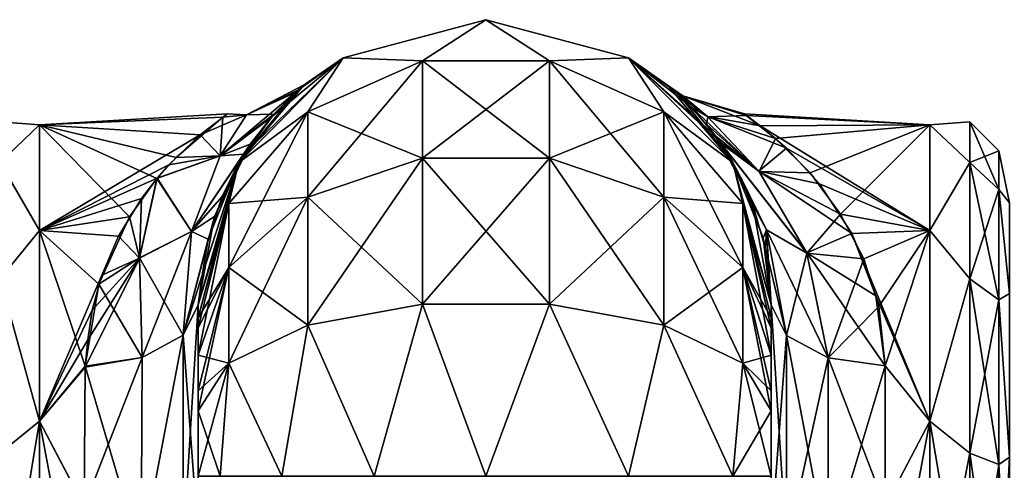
# Model space of a CAD drawing. Extents: x -23 to 470, y -2000 to 0.
# Tile 212 of 246: x 279 to 322, y -20 to 0. Entities that reach past the tile are written whole.
import ezdxf

# ---------------------------------------------------------------- set-up
doc = ezdxf.new("R2010")
doc.units = 0
doc.header["$LTSCALE"] = 68.916985
for name, color, linetype in [('361', 7, 'CONTINUOUS'), ('362', 7, 'CONTINUOUS'), ('364', 7, 'CONTINUOUS'), ('367', 7, 'CONTINUOUS'), ('380', 7, 'CONTINUOUS'), ('381', 7, 'CONTINUOUS'), ('382', 7, 'CONTINUOUS'), ('390', 7, 'CONTINUOUS'), ('391', 7, 'CONTINUOUS'), ('392', 7, 'CONTINUOUS'), ('394', 7, 'CONTINUOUS'), ('395', 7, 'CONTINUOUS'), ('397', 7, 'CONTINUOUS'), ('398', 7, 'CONTINUOUS'), ('400', 7, 'CONTINUOUS')]:
    doc.layers.add(name, color=color, linetype=linetype)

msp = doc.modelspace()

# ---------------------------------------------------------------- linework, layer by layer
at = {"layer": '361', "linetype": 'CONTINUOUS'}
for points in [[(311.55, -63.188, 39.074), (311.55, -56.093, 33.613), (311.55, -12.5, 74.5), (311.55, -63.188, 39.074)], [(311.55, -12.5, 74.5), (311.55, -56.093, 33.613), (311.55, -22.687, 28.505), (311.55, -12.5, 74.5)], [(311.55, -63.02, 43.008), (311.55, -63.188, 39.074), (311.55, -12.5, 74.5), (311.55, -63.02, 43.008)], [(311.55, -55.84, 48.698), (311.55, -63.02, 43.008), (311.55, -12.5, 74.5), (311.55, -55.84, 48.698)], [(311.55, -51.871, 56.92), (311.55, -55.84, 48.698), (311.55, -12.5, 74.5), (311.55, -51.871, 56.92)], [(311.55, -51.872, 66.083), (311.55, -51.871, 56.92), (311.55, -12.5, 74.5), (311.55, -51.872, 66.083)], [(311.55, -55.841, 74.304), (311.55, -51.872, 66.083), (311.55, -12.5, 74.5), (311.55, -55.841, 74.304)], [(311.55, -13.067, 77.36), (311.55, -55.841, 74.304), (311.55, -12.5, 74.5), (311.55, -13.067, 77.36)], [(311.55, -12.5, 24.51), (311.55, -12.5, 74.5), (311.55, -22.687, 28.505), (311.55, -12.5, 24.51)], [(311.55, -12.5, -74.5), (311.55, -12.5, -24.51), (311.55, -55.84, -74.302), (311.55, -12.5, -74.5)], [(311.55, -55.84, -74.302), (311.55, -12.5, -24.51), (311.55, -51.871, -66.08), (311.55, -55.84, -74.302)], [(311.55, -51.871, -66.08), (311.55, -12.5, -24.51), (311.55, -51.872, -56.917), (311.55, -51.871, -66.08)], [(311.55, -51.872, -56.917), (311.55, -12.5, -24.51), (311.55, -55.841, -48.696), (311.55, -51.872, -56.917)], [(311.55, -55.841, -48.696), (311.55, -12.5, -24.51), (311.55, -22.687, -28.505), (311.55, -55.841, -48.696)], [(311.55, -13.067, -77.36), (311.55, -12.5, -74.5), (311.55, -63.02, -79.992), (311.55, -13.067, -77.36)], [(311.55, -63.02, -79.992), (311.55, -12.5, -74.5), (311.55, -55.84, -74.302), (311.55, -63.02, -79.992)], [(311.55, -13.5, 78.234), (311.55, -55.841, 74.304), (311.55, -13.067, 77.36), (311.55, -13.5, 78.234)], [(311.55, -13.5, -78.234), (311.55, -13.067, -77.36), (311.55, -63.02, -79.992), (311.55, -13.5, -78.234)], [(311.55, -14.695, 79.801), (311.55, -55.841, 74.304), (311.55, -13.5, 78.234), (311.55, -14.695, 79.801)], [(311.55, -14.695, -79.801), (311.55, -13.5, -78.234), (311.55, -63.02, -79.992), (311.55, -14.695, -79.801)], [(311.55, -63.021, 79.993), (311.55, -55.841, 74.304), (311.55, -14.695, 79.801), (311.55, -63.021, 79.993)], [(311.55, -16.266, 81), (311.55, -63.021, 79.993), (311.55, -14.695, 79.801), (311.55, -16.266, 81)], [(311.55, -16.266, -81), (311.55, -14.695, -79.801), (311.55, -63.02, -79.992), (311.55, -16.266, -81)], [(311.55, -17.135, 81.431), (311.55, -63.021, 79.993), (311.55, -16.266, 81), (311.55, -17.135, 81.431)], [(311.55, -17.135, -81.431), (311.55, -16.266, -81), (311.55, -71.85, -82), (311.55, -17.135, -81.431)], [(311.55, -71.85, -82), (311.55, -16.266, -81), (311.55, -63.02, -79.992), (311.55, -71.85, -82)], [(311.55, -20, 82), (311.55, -63.021, 79.993), (311.55, -17.135, 81.431), (311.55, -20, 82)], [(311.55, -20, -82), (311.55, -17.135, -81.431), (311.55, -71.85, -82), (311.55, -20, -82)]]:
    msp.add_3dface(points, dxfattribs=at)
at = {"layer": '362', "linetype": 'CONTINUOUS'}
for points in [[(286.45, -12.5, 74.5), (286.45, -12.5, 24.51), (286.45, -55.841, 74.304), (286.45, -12.5, 74.5)], [(286.45, -55.841, 74.304), (286.45, -12.5, 24.51), (286.45, -51.872, 66.083), (286.45, -55.841, 74.304)], [(286.45, -51.872, 66.083), (286.45, -12.5, 24.51), (286.45, -51.871, 56.92), (286.45, -51.872, 66.083)], [(286.45, -51.871, 56.92), (286.45, -12.5, 24.51), (286.45, -55.84, 48.698), (286.45, -51.871, 56.92)], [(286.45, -55.84, 48.698), (286.45, -12.5, 24.51), (286.45, -22.687, 28.505), (286.45, -55.84, 48.698)], [(286.45, -13.067, 77.36), (286.45, -12.5, 74.5), (286.45, -63.021, 79.993), (286.45, -13.067, 77.36)], [(286.45, -63.021, 79.993), (286.45, -12.5, 74.5), (286.45, -55.841, 74.304), (286.45, -63.021, 79.993)], [(286.45, -63.189, -39.074), (286.45, -56.095, -33.616), (286.45, -12.5, -74.5), (286.45, -63.189, -39.074)], [(286.45, -12.5, -74.5), (286.45, -56.095, -33.616), (286.45, -22.687, -28.505), (286.45, -12.5, -74.5)], [(286.45, -63.021, -43.007), (286.45, -63.189, -39.074), (286.45, -12.5, -74.5), (286.45, -63.021, -43.007)], [(286.45, -55.841, -48.696), (286.45, -63.021, -43.007), (286.45, -12.5, -74.5), (286.45, -55.841, -48.696)], [(286.45, -51.872, -56.917), (286.45, -55.841, -48.696), (286.45, -12.5, -74.5), (286.45, -51.872, -56.917)], [(286.45, -51.871, -66.08), (286.45, -51.872, -56.917), (286.45, -12.5, -74.5), (286.45, -51.871, -66.08)], [(286.45, -55.84, -74.302), (286.45, -51.871, -66.08), (286.45, -12.5, -74.5), (286.45, -55.84, -74.302)], [(286.45, -13.067, -77.36), (286.45, -55.84, -74.302), (286.45, -12.5, -74.5), (286.45, -13.067, -77.36)], [(286.45, -12.5, -24.51), (286.45, -12.5, -74.5), (286.45, -22.687, -28.505), (286.45, -12.5, -24.51)], [(286.45, -13.5, 78.234), (286.45, -13.067, 77.36), (286.45, -63.021, 79.993), (286.45, -13.5, 78.234)], [(286.45, -13.5, -78.234), (286.45, -55.84, -74.302), (286.45, -13.067, -77.36), (286.45, -13.5, -78.234)], [(286.45, -14.695, 79.801), (286.45, -13.5, 78.234), (286.45, -63.021, 79.993), (286.45, -14.695, 79.801)], [(286.45, -14.695, -79.801), (286.45, -55.84, -74.302), (286.45, -13.5, -78.234), (286.45, -14.695, -79.801)], [(286.45, -16.266, 81), (286.45, -14.695, 79.801), (286.45, -63.021, 79.993), (286.45, -16.266, 81)], [(286.45, -63.02, -79.992), (286.45, -55.84, -74.302), (286.45, -14.695, -79.801), (286.45, -63.02, -79.992)], [(286.45, -16.266, -81), (286.45, -63.02, -79.992), (286.45, -14.695, -79.801), (286.45, -16.266, -81)], [(286.45, -17.135, 81.431), (286.45, -16.266, 81), (286.45, -71.85, 82), (286.45, -17.135, 81.431)], [(286.45, -71.85, 82), (286.45, -16.266, 81), (286.45, -63.021, 79.993), (286.45, -71.85, 82)], [(286.45, -17.135, -81.431), (286.45, -63.02, -79.992), (286.45, -16.266, -81), (286.45, -17.135, -81.431)], [(286.45, -20, 82), (286.45, -17.135, 81.431), (286.45, -71.85, 82), (286.45, -20, 82)], [(286.45, -20, -82), (286.45, -63.02, -79.992), (286.45, -17.135, -81.431), (286.45, -20, -82)]]:
    msp.add_3dface(points, dxfattribs=at)
at = {"layer": '364', "linetype": 'CONTINUOUS'}
for points in [[(310.459, -4.191, 3.02), (318.5, -4.602, -5.341), (310.382, -4.129, -2.484), (310.459, -4.191, 3.02)], [(310.382, -4.129, -2.484), (318.5, -4.602, -5.341), (311.069, -4.646, -5.533), (310.382, -4.129, -2.484)], [(318.5, -4.602, 5.341), (318.5, -4.602, -5.341), (310.459, -4.191, 3.02), (318.5, -4.602, 5.341)], [(311.74, -5.202, 7.501), (318.5, -4.602, 5.341), (310.459, -4.191, 3.02), (311.74, -5.202, 7.501)], [(318.5, -4.602, -5.341), (318.5, -9.236, -14.964), (311.069, -4.646, -5.533), (318.5, -4.602, -5.341)], [(311.069, -4.646, -5.533), (318.5, -9.236, -14.964), (312.216, -5.632, -8.699), (311.069, -4.646, -5.533)], [(313.257, -6.716, 11.09), (318.5, -4.602, 5.341), (311.74, -5.202, 7.501), (313.257, -6.716, 11.09)], [(314.594, -8.52, 14.019), (318.5, -4.602, 5.341), (313.257, -6.716, 11.09), (314.594, -8.52, 14.019)], [(318.5, -9.236, 14.964), (318.5, -4.602, 5.341), (314.594, -8.52, 14.019), (318.5, -9.236, 14.964)], [(312.216, -5.632, -8.699), (318.5, -9.236, -14.964), (313.662, -7.185, -11.947), (312.216, -5.632, -8.699)], [(313.662, -7.185, -11.947), (318.5, -9.236, -14.964), (315.079, -9.373, -15.134), (313.662, -7.185, -11.947)], [(315.607, -10.483, 16.406), (318.5, -9.236, 14.964), (314.594, -8.52, 14.019), (315.607, -10.483, 16.406)], [(318.5, -9.236, -14.964), (318.5, -17.587, -21.623), (315.079, -9.373, -15.134), (318.5, -9.236, -14.964)], [(315.079, -9.373, -15.134), (318.5, -17.587, -21.623), (316.132, -12.101, -17.979), (315.079, -9.373, -15.134)], [(316.266, -12.566, 18.379), (318.5, -9.236, 14.964), (315.607, -10.483, 16.406), (316.266, -12.566, 18.379)], [(316.55, -15.172, 20.284), (318.5, -9.236, 14.964), (316.266, -12.566, 18.379), (316.55, -15.172, 20.284)], [(318.5, -17.587, 21.623), (318.5, -9.236, 14.964), (316.55, -15.172, 20.284), (318.5, -17.587, 21.623)], [(316.132, -12.101, -17.979), (318.5, -17.587, -21.623), (316.55, -15.172, -20.284), (316.132, -12.101, -17.979)], [(316.55, -15.172, -20.284), (318.5, -17.587, -21.623), (316.55, -21.323, -23.052), (316.55, -15.172, -20.284)], [(316.55, -21.323, 23.052), (318.5, -17.587, 21.623), (316.55, -15.172, 20.284), (316.55, -21.323, 23.052)], [(318.5, -17.587, -21.623), (318.5, -28, -24), (316.55, -21.323, -23.052), (318.5, -17.587, -21.623)], [(318.5, -28, 24), (318.5, -17.587, 21.623), (316.55, -28, 24), (318.5, -28, 24)], [(316.55, -28, 24), (318.5, -17.587, 21.623), (316.55, -21.323, 23.052), (316.55, -28, 24)]]:
    msp.add_3dface(points, dxfattribs=at)
at = {"layer": '367', "linetype": 'CONTINUOUS'}
for points in [[(287.53, -4.266, -3.566), (279.5, -4.602, 5.341), (287.725, -4.13, 2.491), (287.53, -4.266, -3.566)], [(287.725, -4.13, 2.491), (279.5, -4.602, 5.341), (286.533, -5.05, 7.022), (287.725, -4.13, 2.491)], [(279.5, -4.602, -5.341), (279.5, -4.602, 5.341), (287.53, -4.266, -3.566), (279.5, -4.602, -5.341)], [(285.475, -6.035, -9.671), (279.5, -4.602, -5.341), (287.53, -4.266, -3.566), (285.475, -6.035, -9.671)], [(279.5, -4.602, 5.341), (279.5, -9.236, 14.964), (286.533, -5.05, 7.022), (279.5, -4.602, 5.341)], [(279.5, -9.236, -14.964), (279.5, -4.602, -5.341), (283.434, -8.635, -14.178), (279.5, -9.236, -14.964)], [(283.434, -8.635, -14.178), (279.5, -4.602, -5.341), (284.638, -6.959, -11.545), (283.434, -8.635, -14.178)], [(284.638, -6.959, -11.545), (279.5, -4.602, -5.341), (285.475, -6.035, -9.671), (284.638, -6.959, -11.545)], [(286.533, -5.05, 7.022), (279.5, -9.236, 14.964), (285.166, -6.357, 10.371), (286.533, -5.05, 7.022)], [(285.166, -6.357, 10.371), (279.5, -9.236, 14.964), (284.651, -6.941, 11.512), (285.166, -6.357, 10.371)], [(284.651, -6.941, 11.512), (279.5, -9.236, 14.964), (283.968, -7.827, 13.001), (284.651, -6.941, 11.512)], [(283.968, -7.827, 13.001), (279.5, -9.236, 14.964), (282.955, -9.487, 15.273), (283.968, -7.827, 13.001)], [(282.095, -11.582, -17.506), (279.5, -9.236, -14.964), (283.434, -8.635, -14.178), (282.095, -11.582, -17.506)], [(279.5, -9.236, 14.964), (279.5, -17.587, 21.623), (282.955, -9.487, 15.273), (279.5, -9.236, 14.964)], [(279.5, -17.587, -21.623), (279.5, -9.236, -14.964), (281.5, -15.179, -20.289), (279.5, -17.587, -21.623)], [(281.5, -15.179, -20.289), (279.5, -9.236, -14.964), (282.095, -11.582, -17.506), (281.5, -15.179, -20.289)], [(282.955, -9.487, 15.273), (279.5, -17.587, 21.623), (282.222, -11.198, 17.138), (282.955, -9.487, 15.273)], [(282.222, -11.198, 17.138), (279.5, -17.587, 21.623), (281.802, -12.723, 18.51), (282.222, -11.198, 17.138)], [(281.802, -12.723, 18.51), (279.5, -17.587, 21.623), (281.604, -14.028, 19.513), (281.802, -12.723, 18.51)], [(281.604, -14.028, 19.513), (279.5, -17.587, 21.623), (281.499, -15.223, 20.316), (281.604, -14.028, 19.513)], [(281.447, -21.322, -23.052), (279.5, -17.587, -21.623), (281.5, -15.179, -20.289), (281.447, -21.322, -23.052)], [(281.499, -15.223, 20.316), (279.5, -17.587, 21.623), (281.447, -21.313, 23.05), (281.499, -15.223, 20.316)], [(279.5, -17.587, 21.623), (279.5, -28, 24), (281.447, -21.313, 23.05), (279.5, -17.587, 21.623)], [(279.5, -28, -24), (279.5, -17.587, -21.623), (281.45, -28, -24), (279.5, -28, -24)], [(281.45, -28, -24), (279.5, -17.587, -21.623), (281.447, -21.322, -23.052), (281.45, -28, -24)]]:
    msp.add_3dface(points, dxfattribs=at)
at = {"layer": '380', "linetype": 'CONTINUOUS'}
for points in [[(292.8, -1.675, -74.5), (299.05, 0, -74.5), (296.268, -1.806, -82.019), (292.8, -1.675, -74.5)], [(296.268, -1.806, -82.019), (299.05, 0, -74.5), (301.832, -1.806, -82.019), (296.268, -1.806, -82.019)], [(299.05, 0, -74.5), (305.3, -1.675, -74.5), (301.832, -1.806, -82.019), (299.05, 0, -74.5)], [(288.225, -6.25, -74.5), (292.8, -1.675, -74.5), (291.256, -4.037, -81.098), (288.225, -6.25, -74.5)], [(291.256, -4.037, -81.098), (292.8, -1.675, -74.5), (296.268, -1.806, -82.019), (291.256, -4.037, -81.098)], [(301.832, -1.806, -82.019), (305.3, -1.675, -74.5), (306.844, -4.037, -81.098), (301.832, -1.806, -82.019)], [(305.3, -1.675, -74.5), (309.875, -6.25, -74.5), (306.844, -4.037, -81.098), (305.3, -1.675, -74.5)], [(291.256, -4.037, -81.098), (296.268, -1.806, -82.019), (291.256, -7.781, -86.709), (291.256, -4.037, -81.098)], [(296.268, -1.806, -82.019), (296.268, -6.074, -88.415), (291.256, -7.781, -86.709), (296.268, -1.806, -82.019)], [(296.268, -1.806, -82.019), (301.832, -1.806, -82.019), (296.268, -6.074, -88.415), (296.268, -1.806, -82.019)], [(301.832, -1.806, -82.019), (301.832, -6.074, -88.415), (296.268, -6.074, -88.415), (301.832, -1.806, -82.019)], [(301.832, -1.806, -82.019), (306.844, -4.037, -81.098), (301.832, -6.074, -88.415), (301.832, -1.806, -82.019)], [(287.788, -8.056, -79.436), (288.225, -6.25, -74.5), (291.256, -4.037, -81.098), (287.788, -8.056, -79.436)], [(287.788, -8.056, -79.436), (291.256, -4.037, -81.098), (287.788, -10.858, -83.635), (287.788, -8.056, -79.436)], [(291.256, -4.037, -81.098), (291.256, -7.781, -86.709), (287.788, -10.858, -83.635), (291.256, -4.037, -81.098)], [(306.844, -4.037, -81.098), (306.844, -7.781, -86.709), (301.832, -6.074, -88.415), (306.844, -4.037, -81.098)], [(306.844, -4.037, -81.098), (309.875, -6.25, -74.5), (310.312, -8.056, -79.436), (306.844, -4.037, -81.098)], [(306.844, -4.037, -81.098), (310.312, -8.056, -79.436), (306.844, -7.781, -86.709), (306.844, -4.037, -81.098)], [(286.45, -13.067, -77.36), (286.45, -12.5, -74.5), (288.225, -6.25, -74.5), (286.45, -13.067, -77.36)], [(286.45, -13.067, -77.36), (288.225, -6.25, -74.5), (287.788, -8.056, -79.436), (286.45, -13.067, -77.36)], [(296.268, -12.466, -92.688), (291.256, -13.39, -90.458), (296.268, -6.074, -88.415), (296.268, -12.466, -92.688)], [(296.268, -6.074, -88.415), (291.256, -13.39, -90.458), (291.256, -7.781, -86.709), (296.268, -6.074, -88.415)], [(301.832, -12.466, -92.688), (296.268, -12.466, -92.688), (301.832, -6.074, -88.415), (301.832, -12.466, -92.688)], [(301.832, -6.074, -88.415), (296.268, -12.466, -92.688), (296.268, -6.074, -88.415), (301.832, -6.074, -88.415)], [(306.844, -7.781, -86.709), (301.832, -12.466, -92.688), (301.832, -6.074, -88.415), (306.844, -7.781, -86.709)], [(309.875, -6.25, -74.5), (311.55, -12.5, -74.5), (310.312, -8.056, -79.436), (309.875, -6.25, -74.5)], [(286.45, -14.695, -79.801), (286.45, -13.5, -78.234), (287.788, -8.056, -79.436), (286.45, -14.695, -79.801)], [(286.45, -14.695, -79.801), (287.788, -8.056, -79.436), (287.788, -10.858, -83.635), (286.45, -14.695, -79.801)], [(286.45, -13.5, -78.234), (286.45, -13.067, -77.36), (287.788, -8.056, -79.436), (286.45, -13.5, -78.234)], [(291.256, -13.39, -90.458), (287.788, -15.054, -86.44), (291.256, -7.781, -86.709), (291.256, -13.39, -90.458)], [(291.256, -7.781, -86.709), (287.788, -15.054, -86.44), (287.788, -10.858, -83.635), (291.256, -7.781, -86.709)], [(306.844, -13.39, -90.458), (301.832, -12.466, -92.688), (306.844, -7.781, -86.709), (306.844, -13.39, -90.458)], [(310.312, -8.056, -79.436), (310.312, -10.858, -83.635), (306.844, -7.781, -86.709), (310.312, -8.056, -79.436)], [(310.312, -10.858, -83.635), (306.844, -13.39, -90.458), (306.844, -7.781, -86.709), (310.312, -10.858, -83.635)], [(311.55, -12.5, -74.5), (311.55, -13.067, -77.36), (310.312, -8.056, -79.436), (311.55, -12.5, -74.5)], [(310.312, -8.056, -79.436), (311.55, -13.067, -77.36), (310.312, -10.858, -83.635), (310.312, -8.056, -79.436)], [(286.45, -17.135, -81.431), (286.45, -16.266, -81), (287.788, -10.858, -83.635), (286.45, -17.135, -81.431)], [(287.788, -15.054, -86.44), (286.45, -17.135, -81.431), (287.788, -10.858, -83.635), (287.788, -15.054, -86.44)], [(286.45, -16.266, -81), (286.45, -14.695, -79.801), (287.788, -10.858, -83.635), (286.45, -16.266, -81)], [(310.312, -15.054, -86.44), (306.844, -13.39, -90.458), (310.312, -10.858, -83.635), (310.312, -15.054, -86.44)], [(311.55, -13.067, -77.36), (311.55, -13.5, -78.234), (310.312, -10.858, -83.635), (311.55, -13.067, -77.36)], [(311.55, -13.5, -78.234), (311.55, -14.695, -79.801), (310.312, -10.858, -83.635), (311.55, -13.5, -78.234)], [(311.55, -14.695, -79.801), (310.312, -15.054, -86.44), (310.312, -10.858, -83.635), (311.55, -14.695, -79.801)], [(296.268, -12.466, -92.688), (294.16, -20, -93.546), (291.256, -13.39, -90.458), (296.268, -12.466, -92.688)], [(299.05, -20, -94.5), (294.16, -20, -93.546), (296.268, -12.466, -92.688), (299.05, -20, -94.5)], [(301.832, -12.466, -92.688), (299.05, -20, -94.5), (296.268, -12.466, -92.688), (301.832, -12.466, -92.688)], [(305.3, -20, -92.825), (299.05, -20, -94.5), (301.832, -12.466, -92.688), (305.3, -20, -92.825)], [(306.844, -13.39, -90.458), (305.3, -20, -92.825), (301.832, -12.466, -92.688), (306.844, -13.39, -90.458)], [(291.256, -13.39, -90.458), (290.111, -20, -90.839), (287.788, -15.054, -86.44), (291.256, -13.39, -90.458)], [(294.16, -20, -93.546), (290.111, -20, -90.839), (291.256, -13.39, -90.458), (294.16, -20, -93.546)], [(309.875, -20, -88.25), (305.3, -20, -92.825), (306.844, -13.39, -90.458), (309.875, -20, -88.25)], [(310.312, -15.054, -86.44), (309.875, -20, -88.25), (306.844, -13.39, -90.458), (310.312, -15.054, -86.44)], [(286.45, -20, -82), (286.45, -17.135, -81.431), (287.788, -15.054, -86.44), (286.45, -20, -82)], [(287.402, -20, -86.784), (286.45, -20, -82), (287.788, -15.054, -86.44), (287.402, -20, -86.784)], [(290.111, -20, -90.839), (287.402, -20, -86.784), (287.788, -15.054, -86.44), (290.111, -20, -90.839)], [(311.55, -17.135, -81.431), (309.875, -20, -88.25), (310.312, -15.054, -86.44), (311.55, -17.135, -81.431)], [(311.55, -14.695, -79.801), (311.55, -16.266, -81), (310.312, -15.054, -86.44), (311.55, -14.695, -79.801)], [(311.55, -16.266, -81), (311.55, -17.135, -81.431), (310.312, -15.054, -86.44), (311.55, -16.266, -81)], [(311.55, -17.135, -81.431), (311.55, -20, -82), (309.875, -20, -88.25), (311.55, -17.135, -81.431)]]:
    msp.add_3dface(points, dxfattribs=at)
at = {"layer": '381', "linetype": 'CONTINUOUS'}
for points in [[(299.05, 0, -74.5), (292.8, -1.675, -74.5), (299.05, 0, 74.5), (299.05, 0, -74.5)], [(299.05, 0, 74.5), (292.8, -1.675, -74.5), (292.8, -1.675, 74.5), (299.05, 0, 74.5)], [(305.3, -1.675, -74.5), (299.05, 0, -74.5), (305.3, -1.675, 74.5), (305.3, -1.675, -74.5)], [(305.3, -1.675, 74.5), (299.05, 0, -74.5), (299.05, 0, 74.5), (305.3, -1.675, 74.5)], [(292.8, -1.675, -74.5), (288.225, -6.25, -74.5), (291.093, -2.86, -0.044), (292.8, -1.675, -74.5)], [(292.8, -1.675, 74.5), (288.439, -5.893, 15.114), (288.225, -6.25, 74.5), (292.8, -1.675, 74.5)], [(289.61, -4.307, 10.657), (288.439, -5.893, 15.114), (292.8, -1.675, 74.5), (289.61, -4.307, 10.657)], [(290.836, -3.078, 4.241), (289.61, -4.307, 10.657), (292.8, -1.675, 74.5), (290.836, -3.078, 4.241)], [(291.093, -2.86, -0.044), (290.836, -3.078, 4.241), (292.8, -1.675, 74.5), (291.093, -2.86, -0.044)], [(292.8, -1.675, -74.5), (291.093, -2.86, -0.044), (292.8, -1.675, 74.5), (292.8, -1.675, -74.5)], [(309.875, -6.25, -74.5), (305.3, -1.675, -74.5), (309.316, -5.368, -13.844), (309.875, -6.25, -74.5)], [(309.316, -5.368, -13.844), (305.3, -1.675, -74.5), (309.125, -5.101, -13.13), (309.316, -5.368, -13.844)], [(309.125, -5.101, -13.13), (305.3, -1.675, -74.5), (308.058, -3.833, -8.799), (309.125, -5.101, -13.13)], [(308.058, -3.833, -8.799), (305.3, -1.675, -74.5), (307.315, -3.122, -4.621), (308.058, -3.833, -8.799)], [(307.315, -3.122, -4.621), (305.3, -1.675, -74.5), (307.01, -2.863, -0.662), (307.315, -3.122, -4.621)], [(307.01, -2.863, -0.662), (305.3, -1.675, -74.5), (305.3, -1.675, 74.5), (307.01, -2.863, -0.662)], [(309.875, -6.25, 74.5), (307.01, -2.863, -0.662), (305.3, -1.675, 74.5), (309.875, -6.25, 74.5)], [(291.093, -2.86, -0.044), (288.225, -6.25, -74.5), (290.712, -3.187, -5.122), (291.093, -2.86, -0.044)], [(307.553, -3.338, 6.206), (307.01, -2.863, -0.662), (309.875, -6.25, 74.5), (307.553, -3.338, 6.206)], [(290.712, -3.187, -5.122), (288.225, -6.25, -74.5), (289.756, -4.141, -10.05), (290.712, -3.187, -5.122)], [(308.721, -4.581, 11.587), (307.553, -3.338, 6.206), (309.875, -6.25, 74.5), (308.721, -4.581, 11.587)], [(289.756, -4.141, -10.05), (288.225, -6.25, -74.5), (288.726, -5.452, -14.056), (289.756, -4.141, -10.05)], [(309.335, -5.395, 13.912), (308.721, -4.581, 11.587), (309.875, -6.25, 74.5), (309.335, -5.395, 13.912)], [(288.726, -5.452, -14.056), (288.225, -6.25, -74.5), (287.166, -8.626, -20.081), (288.726, -5.452, -14.056)], [(310.287, -7.024, -17.434), (309.875, -6.25, -74.5), (309.316, -5.368, -13.844), (310.287, -7.024, -17.434)], [(309.857, -6.219, 15.837), (309.335, -5.395, 13.912), (309.875, -6.25, 74.5), (309.857, -6.219, 15.837)], [(288.439, -5.893, 15.114), (287.491, -7.743, 18.706), (288.225, -6.25, 74.5), (288.439, -5.893, 15.114)], [(286.45, -12.5, 24.51), (286.45, -12.5, 74.5), (288.225, -6.25, 74.5), (286.45, -12.5, 24.51)], [(286.618, -11.196, 23.256), (286.45, -12.5, 24.51), (288.225, -6.25, 74.5), (286.618, -11.196, 23.256)], [(288.225, -6.25, -74.5), (286.45, -12.5, -74.5), (287.166, -8.626, -20.081), (288.225, -6.25, -74.5)], [(286.886, -9.62, 21.436), (286.618, -11.196, 23.256), (288.225, -6.25, 74.5), (286.886, -9.62, 21.436)], [(287.491, -7.743, 18.706), (286.886, -9.62, 21.436), (288.225, -6.25, 74.5), (287.491, -7.743, 18.706)], [(310.738, -8.068, 19.233), (309.857, -6.219, 15.837), (309.875, -6.25, 74.5), (310.738, -8.068, 19.233)], [(311.55, -12.5, 74.5), (310.738, -8.068, 19.233), (309.875, -6.25, 74.5), (311.55, -12.5, 74.5)], [(311.55, -12.5, -24.51), (311.55, -12.5, -74.5), (309.875, -6.25, -74.5), (311.55, -12.5, -24.51)], [(311.55, -12.5, -24.51), (309.875, -6.25, -74.5), (311.202, -9.572, -21.372), (311.55, -12.5, -24.51)], [(311.202, -9.572, -21.372), (309.875, -6.25, -74.5), (310.287, -7.024, -17.434), (311.202, -9.572, -21.372)], [(310.738, -8.068, 19.233), (311.55, -12.5, 74.5), (311.305, -10.038, 21.956), (310.738, -8.068, 19.233)], [(286.45, -12.5, -74.5), (286.45, -12.5, -24.51), (287.166, -8.626, -20.081), (286.45, -12.5, -74.5)], [(311.55, -12.5, 74.5), (311.55, -12.5, 24.51), (311.305, -10.038, 21.956), (311.55, -12.5, 74.5)]]:
    msp.add_3dface(points, dxfattribs=at)
at = {"layer": '382', "linetype": 'CONTINUOUS'}
for points in [[(299.05, 0, 74.5), (292.8, -1.675, 74.5), (296.268, -1.806, 82.019), (299.05, 0, 74.5)], [(301.832, -1.806, 82.019), (299.05, 0, 74.5), (296.268, -1.806, 82.019), (301.832, -1.806, 82.019)], [(305.3, -1.675, 74.5), (299.05, 0, 74.5), (301.832, -1.806, 82.019), (305.3, -1.675, 74.5)], [(292.8, -1.675, 74.5), (288.225, -6.25, 74.5), (291.256, -4.037, 81.098), (292.8, -1.675, 74.5)], [(296.268, -1.806, 82.019), (292.8, -1.675, 74.5), (291.256, -4.037, 81.098), (296.268, -1.806, 82.019)], [(306.844, -4.037, 81.098), (305.3, -1.675, 74.5), (301.832, -1.806, 82.019), (306.844, -4.037, 81.098)], [(309.875, -6.25, 74.5), (305.3, -1.675, 74.5), (306.844, -4.037, 81.098), (309.875, -6.25, 74.5)], [(296.268, -1.806, 82.019), (291.256, -4.037, 81.098), (296.268, -6.074, 88.415), (296.268, -1.806, 82.019)], [(301.832, -1.806, 82.019), (296.268, -1.806, 82.019), (301.832, -6.074, 88.415), (301.832, -1.806, 82.019)], [(301.832, -6.074, 88.415), (296.268, -1.806, 82.019), (296.268, -6.074, 88.415), (301.832, -6.074, 88.415)], [(306.844, -4.037, 81.098), (301.832, -1.806, 82.019), (306.844, -7.781, 86.709), (306.844, -4.037, 81.098)], [(306.844, -7.781, 86.709), (301.832, -1.806, 82.019), (301.832, -6.074, 88.415), (306.844, -7.781, 86.709)], [(291.256, -4.037, 81.098), (288.225, -6.25, 74.5), (287.788, -8.056, 79.436), (291.256, -4.037, 81.098)], [(291.256, -4.037, 81.098), (287.788, -8.056, 79.436), (291.256, -7.781, 86.709), (291.256, -4.037, 81.098)], [(296.268, -6.074, 88.415), (291.256, -4.037, 81.098), (291.256, -7.781, 86.709), (296.268, -6.074, 88.415)], [(310.312, -8.056, 79.436), (309.875, -6.25, 74.5), (306.844, -4.037, 81.098), (310.312, -8.056, 79.436)], [(310.312, -8.056, 79.436), (306.844, -4.037, 81.098), (310.312, -10.858, 83.635), (310.312, -8.056, 79.436)], [(310.312, -10.858, 83.635), (306.844, -4.037, 81.098), (306.844, -7.781, 86.709), (310.312, -10.858, 83.635)], [(288.225, -6.25, 74.5), (286.45, -12.5, 74.5), (287.788, -8.056, 79.436), (288.225, -6.25, 74.5)], [(296.268, -12.466, 92.688), (296.268, -6.074, 88.415), (291.256, -7.781, 86.709), (296.268, -12.466, 92.688)], [(296.268, -12.466, 92.688), (301.832, -12.466, 92.688), (296.268, -6.074, 88.415), (296.268, -12.466, 92.688)], [(301.832, -12.466, 92.688), (301.832, -6.074, 88.415), (296.268, -6.074, 88.415), (301.832, -12.466, 92.688)], [(301.832, -12.466, 92.688), (306.844, -13.39, 90.458), (301.832, -6.074, 88.415), (301.832, -12.466, 92.688)], [(306.844, -13.39, 90.458), (306.844, -7.781, 86.709), (301.832, -6.074, 88.415), (306.844, -13.39, 90.458)], [(311.55, -13.067, 77.36), (311.55, -12.5, 74.5), (309.875, -6.25, 74.5), (311.55, -13.067, 77.36)], [(311.55, -13.067, 77.36), (309.875, -6.25, 74.5), (310.312, -8.056, 79.436), (311.55, -13.067, 77.36)], [(286.45, -12.5, 74.5), (286.45, -13.067, 77.36), (287.788, -8.056, 79.436), (286.45, -12.5, 74.5)], [(287.788, -8.056, 79.436), (286.45, -13.067, 77.36), (287.788, -10.858, 83.635), (287.788, -8.056, 79.436)], [(291.256, -13.39, 90.458), (291.256, -7.781, 86.709), (287.788, -10.858, 83.635), (291.256, -13.39, 90.458)], [(291.256, -7.781, 86.709), (287.788, -8.056, 79.436), (287.788, -10.858, 83.635), (291.256, -7.781, 86.709)], [(291.256, -13.39, 90.458), (296.268, -12.466, 92.688), (291.256, -7.781, 86.709), (291.256, -13.39, 90.458)], [(306.844, -13.39, 90.458), (310.312, -15.054, 86.44), (306.844, -7.781, 86.709), (306.844, -13.39, 90.458)], [(310.312, -15.054, 86.44), (310.312, -10.858, 83.635), (306.844, -7.781, 86.709), (310.312, -15.054, 86.44)], [(311.55, -14.695, 79.801), (311.55, -13.5, 78.234), (310.312, -8.056, 79.436), (311.55, -14.695, 79.801)], [(311.55, -14.695, 79.801), (310.312, -8.056, 79.436), (310.312, -10.858, 83.635), (311.55, -14.695, 79.801)], [(311.55, -13.5, 78.234), (311.55, -13.067, 77.36), (310.312, -8.056, 79.436), (311.55, -13.5, 78.234)], [(286.45, -13.067, 77.36), (286.45, -13.5, 78.234), (287.788, -10.858, 83.635), (286.45, -13.067, 77.36)], [(286.45, -13.5, 78.234), (286.45, -14.695, 79.801), (287.788, -10.858, 83.635), (286.45, -13.5, 78.234)], [(286.45, -14.695, 79.801), (287.788, -15.054, 86.44), (287.788, -10.858, 83.635), (286.45, -14.695, 79.801)], [(287.788, -15.054, 86.44), (291.256, -13.39, 90.458), (287.788, -10.858, 83.635), (287.788, -15.054, 86.44)], [(311.55, -17.135, 81.431), (311.55, -16.266, 81), (310.312, -10.858, 83.635), (311.55, -17.135, 81.431)], [(310.312, -15.054, 86.44), (311.55, -17.135, 81.431), (310.312, -10.858, 83.635), (310.312, -15.054, 86.44)], [(311.55, -16.266, 81), (311.55, -14.695, 79.801), (310.312, -10.858, 83.635), (311.55, -16.266, 81)], [(291.256, -13.39, 90.458), (294.16, -20, 93.546), (296.268, -12.466, 92.688), (291.256, -13.39, 90.458)], [(294.16, -20, 93.546), (299.05, -20, 94.5), (296.268, -12.466, 92.688), (294.16, -20, 93.546)], [(296.268, -12.466, 92.688), (299.05, -20, 94.5), (301.832, -12.466, 92.688), (296.268, -12.466, 92.688)], [(301.832, -12.466, 92.688), (299.05, -20, 94.5), (305.3, -20, 92.825), (301.832, -12.466, 92.688)], [(306.844, -13.39, 90.458), (301.832, -12.466, 92.688), (305.3, -20, 92.825), (306.844, -13.39, 90.458)], [(287.788, -15.054, 86.44), (290.111, -20, 90.839), (291.256, -13.39, 90.458), (287.788, -15.054, 86.44)], [(290.111, -20, 90.839), (294.16, -20, 93.546), (291.256, -13.39, 90.458), (290.111, -20, 90.839)], [(309.875, -20, 88.25), (306.844, -13.39, 90.458), (305.3, -20, 92.825), (309.875, -20, 88.25)], [(310.312, -15.054, 86.44), (306.844, -13.39, 90.458), (309.875, -20, 88.25), (310.312, -15.054, 86.44)], [(286.45, -14.695, 79.801), (286.45, -16.266, 81), (287.788, -15.054, 86.44), (286.45, -14.695, 79.801)], [(286.45, -16.266, 81), (286.45, -17.135, 81.431), (287.788, -15.054, 86.44), (286.45, -16.266, 81)], [(286.45, -17.135, 81.431), (287.402, -20, 86.784), (287.788, -15.054, 86.44), (286.45, -17.135, 81.431)], [(287.402, -20, 86.784), (290.111, -20, 90.839), (287.788, -15.054, 86.44), (287.402, -20, 86.784)], [(311.55, -20, 82), (310.312, -15.054, 86.44), (309.875, -20, 88.25), (311.55, -20, 82)], [(311.55, -20, 82), (311.55, -17.135, 81.431), (310.312, -15.054, 86.44), (311.55, -20, 82)], [(286.45, -17.135, 81.431), (286.45, -20, 82), (287.402, -20, 86.784), (286.45, -17.135, 81.431)]]:
    msp.add_3dface(points, dxfattribs=at)
at = {"layer": '390', "linetype": 'CONTINUOUS'}
for points in [[(286.45, -12.5, -24.51), (286.45, -22.687, -28.505), (285.793, -13.825, -22.416), (286.45, -12.5, -24.51)], [(285.793, -13.825, -22.416), (285.781, -23.159, -26.055), (283.947, -23.494, -24.253), (285.793, -13.825, -22.416)], [(283.985, -14.803, -20.868), (285.793, -13.825, -22.416), (283.947, -23.494, -24.253), (283.985, -14.803, -20.868)], [(285.793, -13.825, -22.416), (286.45, -22.687, -28.505), (285.781, -23.159, -26.055), (285.793, -13.825, -22.416)], [(281.5, -15.179, -20.289), (283.985, -14.803, -20.868), (283.947, -23.494, -24.253), (281.5, -15.179, -20.289)], [(281.447, -21.322, -23.052), (281.5, -15.179, -20.289), (283.947, -23.494, -24.253), (281.447, -21.322, -23.052)]]:
    msp.add_3dface(points, dxfattribs=at)
at = {"layer": '391', "linetype": 'CONTINUOUS'}
for points in [[(290.836, -3.078, 4.241), (291.093, -2.86, -0.044), (288.563, -4.168, 3.616), (290.836, -3.078, 4.241)], [(291.093, -2.86, -0.044), (290.712, -3.187, -5.122), (288.563, -4.167, -3.609), (291.093, -2.86, -0.044)], [(288.563, -4.168, 3.616), (291.093, -2.86, -0.044), (288.563, -4.167, -3.609), (288.563, -4.168, 3.616)], [(289.61, -4.307, 10.657), (290.836, -3.078, 4.241), (287.413, -5.966, 10.687), (289.61, -4.307, 10.657)], [(287.413, -5.966, 10.687), (290.836, -3.078, 4.241), (288.563, -4.168, 3.616), (287.413, -5.966, 10.687)], [(290.712, -3.187, -5.122), (289.756, -4.141, -10.05), (288.563, -4.167, -3.609), (290.712, -3.187, -5.122)], [(285.475, -6.035, -9.671), (287.53, -4.266, -3.566), (287.413, -5.964, -10.683), (285.475, -6.035, -9.671)], [(287.725, -4.13, 2.491), (286.533, -5.05, 7.022), (288.563, -4.168, 3.616), (287.725, -4.13, 2.491)], [(286.533, -5.05, 7.022), (287.413, -5.966, 10.687), (288.563, -4.168, 3.616), (286.533, -5.05, 7.022)], [(289.756, -4.141, -10.05), (288.726, -5.452, -14.056), (287.413, -5.964, -10.683), (289.756, -4.141, -10.05)], [(288.563, -4.167, -3.609), (289.756, -4.141, -10.05), (287.413, -5.964, -10.683), (288.563, -4.167, -3.609)], [(287.53, -4.266, -3.566), (288.563, -4.167, -3.609), (287.413, -5.964, -10.683), (287.53, -4.266, -3.566)], [(288.439, -5.893, 15.114), (289.61, -4.307, 10.657), (287.413, -5.966, 10.687), (288.439, -5.893, 15.114)], [(287.53, -4.266, -3.566), (287.725, -4.13, 2.491), (288.563, -4.167, -3.609), (287.53, -4.266, -3.566)], [(287.725, -4.13, 2.491), (288.563, -4.168, 3.616), (288.563, -4.167, -3.609), (287.725, -4.13, 2.491)], [(286.533, -5.05, 7.022), (285.166, -6.357, 10.371), (287.413, -5.966, 10.687), (286.533, -5.05, 7.022)], [(288.726, -5.452, -14.056), (287.166, -8.626, -20.081), (286.15, -9.273, -17.139), (288.726, -5.452, -14.056)], [(287.413, -5.964, -10.683), (288.726, -5.452, -14.056), (286.15, -9.273, -17.139), (287.413, -5.964, -10.683)], [(284.638, -6.959, -11.545), (285.475, -6.035, -9.671), (287.413, -5.964, -10.683), (284.638, -6.959, -11.545)], [(284.638, -6.959, -11.545), (287.413, -5.964, -10.683), (286.15, -9.273, -17.139), (284.638, -6.959, -11.545)], [(285.166, -6.357, 10.371), (284.651, -6.941, 11.512), (287.413, -5.966, 10.687), (285.166, -6.357, 10.371)], [(284.651, -6.941, 11.512), (286.15, -9.275, 17.141), (287.413, -5.966, 10.687), (284.651, -6.941, 11.512)], [(287.491, -7.743, 18.706), (288.439, -5.893, 15.114), (286.15, -9.275, 17.141), (287.491, -7.743, 18.706)], [(286.15, -9.275, 17.141), (288.439, -5.893, 15.114), (287.413, -5.966, 10.687), (286.15, -9.275, 17.141)], [(283.434, -8.635, -14.178), (284.638, -6.959, -11.545), (283.872, -10.43, -16.629), (283.434, -8.635, -14.178)], [(284.651, -6.941, 11.512), (283.968, -7.827, 13.001), (283.871, -10.443, 16.644), (284.651, -6.941, 11.512)], [(286.15, -9.275, 17.141), (284.651, -6.941, 11.512), (283.871, -10.443, 16.644), (286.15, -9.275, 17.141)], [(284.638, -6.959, -11.545), (286.15, -9.273, -17.139), (283.872, -10.43, -16.629), (284.638, -6.959, -11.545)], [(286.886, -9.62, 21.436), (287.491, -7.743, 18.706), (286.15, -9.275, 17.141), (286.886, -9.62, 21.436)], [(283.968, -7.827, 13.001), (282.955, -9.487, 15.273), (283.871, -10.443, 16.644), (283.968, -7.827, 13.001)], [(287.166, -8.626, -20.081), (286.45, -12.5, -24.51), (285.793, -13.825, -22.416), (287.166, -8.626, -20.081)], [(287.166, -8.626, -20.081), (285.793, -13.825, -22.416), (286.15, -9.273, -17.139), (287.166, -8.626, -20.081)], [(282.095, -11.582, -17.506), (283.434, -8.635, -14.178), (283.872, -10.43, -16.629), (282.095, -11.582, -17.506)], [(282.955, -9.487, 15.273), (282.222, -11.198, 17.138), (283.871, -10.443, 16.644), (282.955, -9.487, 15.273)], [(283.985, -14.803, 20.868), (286.15, -9.275, 17.141), (283.871, -10.443, 16.644), (283.985, -14.803, 20.868)], [(286.15, -9.273, -17.139), (285.793, -13.825, -22.416), (283.872, -10.43, -16.629), (286.15, -9.273, -17.139)], [(285.793, -13.825, 22.415), (286.15, -9.275, 17.141), (283.985, -14.803, 20.868), (285.793, -13.825, 22.415)], [(285.793, -13.825, 22.415), (286.886, -9.62, 21.436), (286.15, -9.275, 17.141), (285.793, -13.825, 22.415)], [(286.618, -11.196, 23.256), (286.886, -9.62, 21.436), (285.793, -13.825, 22.415), (286.618, -11.196, 23.256)], [(281.604, -14.028, 19.513), (281.499, -15.223, 20.316), (283.871, -10.443, 16.644), (281.604, -14.028, 19.513)], [(283.871, -10.443, 16.644), (281.499, -15.223, 20.316), (283.985, -14.803, 20.868), (283.871, -10.443, 16.644)], [(281.802, -12.723, 18.51), (281.604, -14.028, 19.513), (283.871, -10.443, 16.644), (281.802, -12.723, 18.51)], [(282.222, -11.198, 17.138), (281.802, -12.723, 18.51), (283.871, -10.443, 16.644), (282.222, -11.198, 17.138)], [(283.985, -14.803, -20.868), (282.095, -11.582, -17.506), (283.872, -10.43, -16.629), (283.985, -14.803, -20.868)], [(285.793, -13.825, -22.416), (283.985, -14.803, -20.868), (283.872, -10.43, -16.629), (285.793, -13.825, -22.416)], [(286.45, -12.5, 24.51), (286.618, -11.196, 23.256), (285.793, -13.825, 22.415), (286.45, -12.5, 24.51)], [(281.5, -15.179, -20.289), (282.095, -11.582, -17.506), (283.985, -14.803, -20.868), (281.5, -15.179, -20.289)]]:
    msp.add_3dface(points, dxfattribs=at)
at = {"layer": '392', "linetype": 'CONTINUOUS'}
for points in [[(286.45, -22.687, 28.505), (286.45, -12.5, 24.51), (285.781, -23.159, 26.055), (286.45, -22.687, 28.505)], [(286.45, -12.5, 24.51), (285.793, -13.825, 22.415), (285.781, -23.159, 26.055), (286.45, -12.5, 24.51)], [(285.793, -13.825, 22.415), (283.985, -14.803, 20.868), (283.947, -23.493, 24.253), (285.793, -13.825, 22.415)], [(285.781, -23.159, 26.055), (285.793, -13.825, 22.415), (283.947, -23.493, 24.253), (285.781, -23.159, 26.055)], [(281.499, -15.223, 20.316), (281.447, -21.313, 23.05), (283.985, -14.803, 20.868), (281.499, -15.223, 20.316)], [(283.985, -14.803, 20.868), (281.447, -21.313, 23.05), (283.947, -23.493, 24.253), (283.985, -14.803, 20.868)]]:
    msp.add_3dface(points, dxfattribs=at)
at = {"layer": '394', "linetype": 'CONTINUOUS'}
for points in [[(307.315, -3.122, -4.621), (307.01, -2.863, -0.662), (308.765, -4.244, -6.681), (307.315, -3.122, -4.621)], [(307.01, -2.863, -0.662), (307.553, -3.338, 6.206), (307.686, -3.33, 0.02), (307.01, -2.863, -0.662)], [(308.765, -4.244, -6.681), (307.01, -2.863, -0.662), (307.686, -3.33, 0.02), (308.765, -4.244, -6.681)], [(308.058, -3.833, -8.799), (307.315, -3.122, -4.621), (308.765, -4.244, -6.681), (308.058, -3.833, -8.799)], [(307.686, -3.33, 0.02), (307.553, -3.338, 6.206), (308.777, -4.253, 6.715), (307.686, -3.33, 0.02)], [(307.553, -3.338, 6.206), (308.721, -4.581, 11.587), (308.777, -4.253, 6.715), (307.553, -3.338, 6.206)], [(310.459, -4.191, 3.02), (310.382, -4.129, -2.484), (307.686, -3.33, 0.02), (310.459, -4.191, 3.02)], [(310.459, -4.191, 3.02), (307.686, -3.33, 0.02), (308.777, -4.253, 6.715), (310.459, -4.191, 3.02)], [(310.382, -4.129, -2.484), (311.069, -4.646, -5.533), (307.686, -3.33, 0.02), (310.382, -4.129, -2.484)], [(311.069, -4.646, -5.533), (308.765, -4.244, -6.681), (307.686, -3.33, 0.02), (311.069, -4.646, -5.533)], [(309.125, -5.101, -13.13), (308.058, -3.833, -8.799), (311.008, -6.643, -12.374), (309.125, -5.101, -13.13)], [(311.008, -6.643, -12.374), (308.058, -3.833, -8.799), (308.765, -4.244, -6.681), (311.008, -6.643, -12.374)], [(308.777, -4.253, 6.715), (308.721, -4.581, 11.587), (311.019, -6.657, 12.397), (308.777, -4.253, 6.715)], [(311.069, -4.646, -5.533), (312.216, -5.632, -8.699), (308.765, -4.244, -6.681), (311.069, -4.646, -5.533)], [(312.216, -5.632, -8.699), (311.008, -6.643, -12.374), (308.765, -4.244, -6.681), (312.216, -5.632, -8.699)], [(311.74, -5.202, 7.501), (310.459, -4.191, 3.02), (308.777, -4.253, 6.715), (311.74, -5.202, 7.501)], [(311.74, -5.202, 7.501), (308.777, -4.253, 6.715), (311.019, -6.657, 12.397), (311.74, -5.202, 7.501)], [(308.721, -4.581, 11.587), (309.335, -5.395, 13.912), (311.019, -6.657, 12.397), (308.721, -4.581, 11.587)], [(309.316, -5.368, -13.844), (309.125, -5.101, -13.13), (311.008, -6.643, -12.374), (309.316, -5.368, -13.844)], [(310.287, -7.024, -17.434), (309.316, -5.368, -13.844), (311.344, -9.204, -18.71), (310.287, -7.024, -17.434)], [(311.344, -9.204, -18.71), (309.316, -5.368, -13.844), (313.108, -10.22, -17.113), (311.344, -9.204, -18.71)], [(313.108, -10.22, -17.113), (309.316, -5.368, -13.844), (311.008, -6.643, -12.374), (313.108, -10.22, -17.113)], [(309.335, -5.395, 13.912), (309.857, -6.219, 15.837), (311.342, -9.2, 18.706), (309.335, -5.395, 13.912)], [(311.019, -6.657, 12.397), (309.335, -5.395, 13.912), (313.112, -10.233, 17.125), (311.019, -6.657, 12.397)], [(313.112, -10.233, 17.125), (309.335, -5.395, 13.912), (311.342, -9.2, 18.706), (313.112, -10.233, 17.125)], [(313.257, -6.716, 11.09), (311.74, -5.202, 7.501), (311.019, -6.657, 12.397), (313.257, -6.716, 11.09)], [(312.216, -5.632, -8.699), (313.662, -7.185, -11.947), (311.008, -6.643, -12.374), (312.216, -5.632, -8.699)], [(309.857, -6.219, 15.837), (310.738, -8.068, 19.233), (311.342, -9.2, 18.706), (309.857, -6.219, 15.837)], [(313.662, -7.185, -11.947), (315.079, -9.373, -15.134), (311.008, -6.643, -12.374), (313.662, -7.185, -11.947)], [(315.079, -9.373, -15.134), (313.108, -10.22, -17.113), (311.008, -6.643, -12.374), (315.079, -9.373, -15.134)], [(314.594, -8.52, 14.019), (313.257, -6.716, 11.09), (311.019, -6.657, 12.397), (314.594, -8.52, 14.019)], [(314.594, -8.52, 14.019), (311.019, -6.657, 12.397), (313.112, -10.233, 17.125), (314.594, -8.52, 14.019)], [(311.202, -9.572, -21.372), (310.287, -7.024, -17.434), (311.344, -9.204, -18.71), (311.202, -9.572, -21.372)], [(310.738, -8.068, 19.233), (311.305, -10.038, 21.956), (311.342, -9.2, 18.706), (310.738, -8.068, 19.233)], [(315.607, -10.483, 16.406), (314.594, -8.52, 14.019), (313.112, -10.233, 17.125), (315.607, -10.483, 16.406)], [(312.219, -13.835, -22.399), (311.202, -9.572, -21.372), (311.344, -9.204, -18.71), (312.219, -13.835, -22.399)], [(311.305, -10.038, 21.956), (311.55, -12.5, 24.51), (311.342, -9.2, 18.706), (311.305, -10.038, 21.956)], [(311.55, -12.5, 24.51), (312.219, -13.835, 22.399), (311.342, -9.2, 18.706), (311.55, -12.5, 24.51)], [(312.219, -13.835, 22.399), (313.112, -10.233, 17.125), (311.342, -9.2, 18.706), (312.219, -13.835, 22.399)], [(312.219, -13.835, -22.399), (311.344, -9.204, -18.71), (314.05, -14.814, -20.85), (312.219, -13.835, -22.399)], [(314.05, -14.814, -20.85), (311.344, -9.204, -18.71), (313.108, -10.22, -17.113), (314.05, -14.814, -20.85)], [(315.079, -9.373, -15.134), (316.132, -12.101, -17.979), (313.108, -10.22, -17.113), (315.079, -9.373, -15.134)], [(311.55, -12.5, -24.51), (311.202, -9.572, -21.372), (312.219, -13.835, -22.399), (311.55, -12.5, -24.51)], [(314.05, -14.814, 20.85), (313.112, -10.233, 17.125), (312.219, -13.835, 22.399), (314.05, -14.814, 20.85)], [(316.132, -12.101, -17.979), (316.55, -15.172, -20.284), (313.108, -10.22, -17.113), (316.132, -12.101, -17.979)], [(316.55, -15.172, -20.284), (314.05, -14.814, -20.85), (313.108, -10.22, -17.113), (316.55, -15.172, -20.284)], [(315.607, -10.483, 16.406), (313.112, -10.233, 17.125), (314.05, -14.814, 20.85), (315.607, -10.483, 16.406)], [(316.266, -12.566, 18.379), (315.607, -10.483, 16.406), (314.05, -14.814, 20.85), (316.266, -12.566, 18.379)], [(316.55, -15.172, 20.284), (316.266, -12.566, 18.379), (314.05, -14.814, 20.85), (316.55, -15.172, 20.284)]]:
    msp.add_3dface(points, dxfattribs=at)
at = {"layer": '395', "linetype": 'CONTINUOUS'}
for points in [[(311.55, -22.687, -28.505), (311.55, -12.5, -24.51), (312.219, -23.159, -26.056), (311.55, -22.687, -28.505)], [(311.55, -12.5, -24.51), (312.219, -13.835, -22.399), (312.219, -23.159, -26.056), (311.55, -12.5, -24.51)], [(312.219, -13.835, -22.399), (314.05, -14.814, -20.85), (314.05, -23.493, -24.255), (312.219, -13.835, -22.399)], [(312.219, -23.159, -26.056), (312.219, -13.835, -22.399), (314.05, -23.493, -24.255), (312.219, -23.159, -26.056)], [(316.55, -15.172, -20.284), (316.55, -21.323, -23.052), (314.05, -14.814, -20.85), (316.55, -15.172, -20.284)], [(314.05, -14.814, -20.85), (316.55, -21.323, -23.052), (314.05, -23.493, -24.255), (314.05, -14.814, -20.85)]]:
    msp.add_3dface(points, dxfattribs=at)
at = {"layer": '397', "linetype": 'CONTINUOUS'}
for points in [[(311.55, -12.5, 24.51), (311.55, -22.687, 28.505), (312.219, -13.835, 22.399), (311.55, -12.5, 24.51)], [(312.219, -13.835, 22.399), (311.55, -22.687, 28.505), (312.219, -23.159, 26.056), (312.219, -13.835, 22.399)], [(314.05, -14.814, 20.85), (312.219, -13.835, 22.399), (312.219, -23.159, 26.056), (314.05, -14.814, 20.85)], [(314.05, -14.814, 20.85), (312.219, -23.159, 26.056), (314.05, -23.493, 24.255), (314.05, -14.814, 20.85)], [(316.55, -15.172, 20.284), (314.05, -14.814, 20.85), (314.05, -23.493, 24.255), (316.55, -15.172, 20.284)], [(316.55, -21.323, 23.052), (316.55, -15.172, 20.284), (314.05, -23.493, 24.255), (316.55, -21.323, 23.052)]]:
    msp.add_3dface(points, dxfattribs=at)
at = {"layer": '398', "linetype": 'CONTINUOUS'}
for points in [[(279.5, -4.602, 5.341), (279.5, -4.602, -5.341), (277.75, -4.469, 0), (279.5, -4.602, 5.341)], [(279.5, -4.602, 5.341), (277.75, -4.469, 0), (277.75, -6.26, 9.005), (279.5, -4.602, 5.341)], [(279.5, -4.602, -5.341), (277.75, -6.26, -9.005), (277.75, -4.469, 0), (279.5, -4.602, -5.341)], [(279.5, -9.236, 14.964), (279.5, -4.602, 5.341), (277.75, -6.26, 9.005), (279.5, -9.236, 14.964)], [(279.5, -4.602, -5.341), (279.5, -9.236, -14.964), (277.75, -6.26, -9.005), (279.5, -4.602, -5.341)], [(279.5, -9.236, 14.964), (277.75, -6.26, 9.005), (277.75, -11.361, 16.639), (279.5, -9.236, 14.964)], [(279.5, -9.236, -14.964), (277.75, -11.361, -16.639), (277.75, -6.26, -9.005), (279.5, -9.236, -14.964)], [(279.5, -17.587, 21.623), (279.5, -9.236, 14.964), (277.75, -11.361, 16.639), (279.5, -17.587, 21.623)], [(279.5, -9.236, -14.964), (279.5, -17.587, -21.623), (277.75, -11.361, -16.639), (279.5, -9.236, -14.964)], [(279.5, -17.587, 21.623), (277.75, -11.361, 16.639), (277.75, -18.995, 21.74), (279.5, -17.587, 21.623)], [(279.5, -17.587, -21.623), (277.75, -18.995, -21.74), (277.75, -11.361, -16.639), (279.5, -17.587, -21.623)], [(279.5, -28, 24), (279.5, -17.587, 21.623), (277.75, -28, 23.531), (279.5, -28, 24)], [(279.5, -17.587, 21.623), (277.75, -18.995, 21.74), (277.75, -28, 23.531), (279.5, -17.587, 21.623)], [(279.5, -17.587, -21.623), (279.5, -28, -24), (277.75, -18.995, -21.74), (279.5, -17.587, -21.623)], [(279.5, -28, -24), (277.75, -28, -23.531), (277.75, -18.995, -21.74), (279.5, -28, -24)]]:
    msp.add_3dface(points, dxfattribs=at)
at = {"layer": '400', "linetype": 'CONTINUOUS'}
for points in [[(318.5, -4.602, -5.341), (318.5, -4.602, 5.341), (320.25, -4.469, 0), (318.5, -4.602, -5.341)], [(318.5, -4.602, -5.341), (320.25, -4.469, 0), (320.25, -6.26, -9.005), (318.5, -4.602, -5.341)], [(318.5, -4.602, 5.341), (320.25, -6.26, 9.005), (320.25, -4.469, 0), (318.5, -4.602, 5.341)], [(318.5, -9.236, -14.964), (318.5, -4.602, -5.341), (320.25, -6.26, -9.005), (318.5, -9.236, -14.964)], [(318.5, -4.602, 5.341), (318.5, -9.236, 14.964), (320.25, -6.26, 9.005), (318.5, -4.602, 5.341)], [(321.532, -5.752, 0), (321.532, -7.445, -8.514), (320.25, -4.469, 0), (321.532, -5.752, 0)], [(320.25, -6.26, 9.005), (321.532, -5.752, 0), (320.25, -4.469, 0), (320.25, -6.26, 9.005)], [(320.25, -4.469, 0), (321.532, -7.445, -8.514), (320.25, -6.26, -9.005), (320.25, -4.469, 0)], [(321.532, -7.445, 8.514), (321.532, -5.752, 0), (320.25, -6.26, 9.005), (321.532, -7.445, 8.514)], [(322, -8.022, 4.581), (322, -8.022, -4.582), (321.532, -5.752, 0), (322, -8.022, 4.581)], [(321.532, -7.445, 8.514), (322, -8.022, 4.581), (321.532, -5.752, 0), (321.532, -7.445, 8.514)], [(321.532, -5.752, 0), (322, -8.022, -4.582), (321.532, -7.445, -8.514), (321.532, -5.752, 0)], [(318.5, -9.236, -14.964), (320.25, -6.26, -9.005), (320.25, -11.361, -16.639), (318.5, -9.236, -14.964)], [(318.5, -9.236, 14.964), (320.25, -11.361, 16.639), (320.25, -6.26, 9.005), (318.5, -9.236, 14.964)], [(320.25, -11.361, 16.639), (321.532, -7.445, 8.514), (320.25, -6.26, 9.005), (320.25, -11.361, 16.639)], [(321.532, -7.445, -8.514), (321.532, -12.268, -15.732), (320.25, -6.26, -9.005), (321.532, -7.445, -8.514)], [(320.25, -6.26, -9.005), (321.532, -12.268, -15.732), (320.25, -11.361, -16.639), (320.25, -6.26, -9.005)], [(321.532, -12.268, 15.732), (321.532, -7.445, 8.514), (320.25, -11.361, 16.639), (321.532, -12.268, 15.732)], [(322, -11.991, 12.803), (322, -8.022, 4.581), (321.532, -7.445, 8.514), (322, -11.991, 12.803)], [(321.532, -12.268, 15.732), (322, -11.991, 12.803), (321.532, -7.445, 8.514), (321.532, -12.268, 15.732)], [(322, -8.022, -4.582), (322, -11.991, -12.803), (321.532, -7.445, -8.514), (322, -8.022, -4.582)], [(321.532, -7.445, -8.514), (322, -11.991, -12.803), (321.532, -12.268, -15.732), (321.532, -7.445, -8.514)], [(318.5, -17.587, -21.623), (318.5, -9.236, -14.964), (320.25, -11.361, -16.639), (318.5, -17.587, -21.623)], [(318.5, -9.236, 14.964), (318.5, -17.587, 21.623), (320.25, -11.361, 16.639), (318.5, -9.236, 14.964)], [(318.5, -17.587, -21.623), (320.25, -11.361, -16.639), (320.25, -18.995, -21.74), (318.5, -17.587, -21.623)], [(318.5, -17.587, 21.623), (320.25, -18.995, 21.74), (320.25, -11.361, 16.639), (318.5, -17.587, 21.623)], [(320.25, -18.995, 21.74), (321.532, -12.268, 15.732), (320.25, -11.361, 16.639), (320.25, -18.995, 21.74)], [(321.532, -12.268, -15.732), (321.532, -19.486, -20.555), (320.25, -11.361, -16.639), (321.532, -12.268, -15.732)], [(320.25, -11.361, -16.639), (321.532, -19.486, -20.555), (320.25, -18.995, -21.74), (320.25, -11.361, -16.639)], [(322, -19.174, 18.494), (322, -11.991, 12.803), (321.532, -12.268, 15.732), (322, -19.174, 18.494)], [(322, -11.991, -12.803), (322, -19.173, -18.494), (321.532, -12.268, -15.732), (322, -11.991, -12.803)], [(321.532, -19.486, 20.555), (321.532, -12.268, 15.732), (320.25, -18.995, 21.74), (321.532, -19.486, 20.555)], [(321.532, -19.486, 20.555), (322, -19.174, 18.494), (321.532, -12.268, 15.732), (321.532, -19.486, 20.555)], [(321.532, -12.268, -15.732), (322, -19.173, -18.494), (321.532, -19.486, -20.555), (321.532, -12.268, -15.732)], [(318.5, -28, -24), (318.5, -17.587, -21.623), (320.25, -28, -23.531), (318.5, -28, -24)], [(318.5, -17.587, -21.623), (320.25, -18.995, -21.74), (320.25, -28, -23.531), (318.5, -17.587, -21.623)], [(318.5, -17.587, 21.623), (318.5, -28, 24), (320.25, -18.995, 21.74), (318.5, -17.587, 21.623)], [(318.5, -28, 24), (320.25, -28, 23.531), (320.25, -18.995, 21.74), (318.5, -28, 24)], [(320.25, -28, 23.531), (321.532, -19.486, 20.555), (320.25, -18.995, 21.74), (320.25, -28, 23.531)], [(321.532, -19.486, -20.555), (321.532, -28, -22.248), (320.25, -18.995, -21.74), (321.532, -19.486, -20.555)], [(320.25, -18.995, -21.74), (321.532, -28, -22.248), (320.25, -28, -23.531), (320.25, -18.995, -21.74)], [(322, -19.173, -18.494), (322, -28, -20.5), (321.532, -19.486, -20.555), (322, -19.173, -18.494)], [(322, -28, 20.5), (322, -19.174, 18.494), (321.532, -28, 22.248), (322, -28, 20.5)], [(321.532, -28, 22.248), (322, -19.174, 18.494), (321.532, -19.486, 20.555), (321.532, -28, 22.248)], [(321.532, -28, 22.248), (321.532, -19.486, 20.555), (320.25, -28, 23.531), (321.532, -28, 22.248)], [(321.532, -19.486, -20.555), (322, -28, -20.5), (321.532, -28, -22.248), (321.532, -19.486, -20.555)]]:
    msp.add_3dface(points, dxfattribs=at)

doc.saveas('drawing.dxf')
